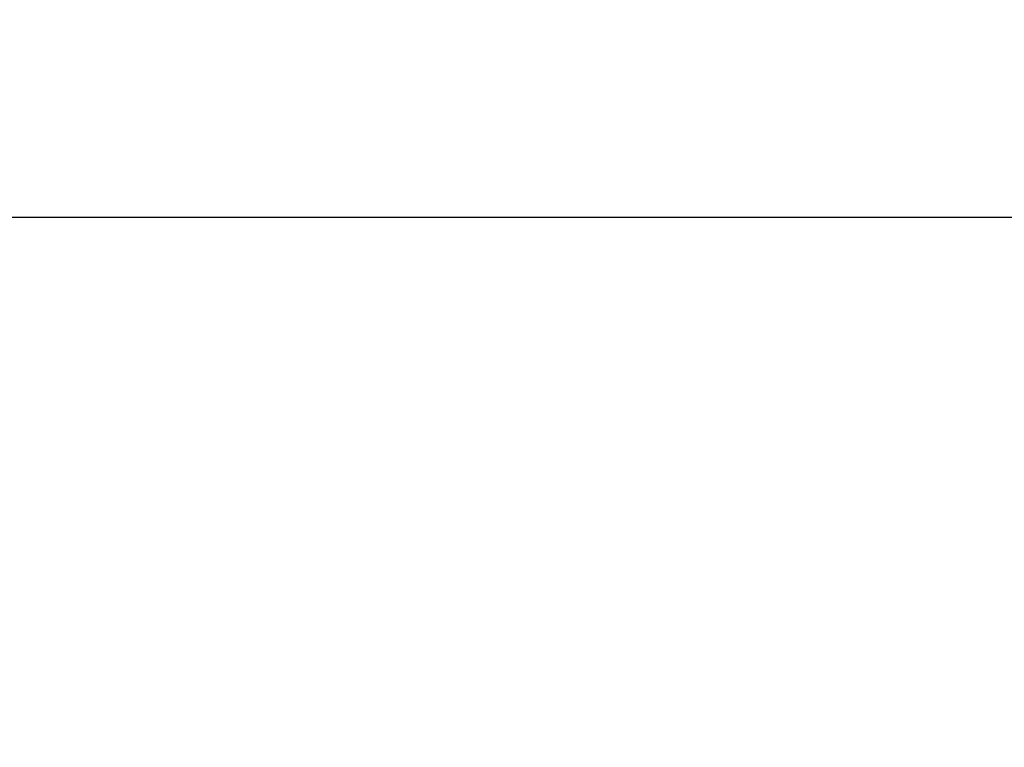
# Paper-space layout 'Sheet9' of a CAD drawing. Header units: inches. Extents: x 2.34 to 9.39, y 0.52 to 7.47.
# Tile 9 of 32: x 4.1972 to 4.2221, y 2.3755 to 2.3939. Entities that reach past the tile are written whole.
import ezdxf

# ---------------------------------------------------------------- set-up
doc = ezdxf.new("R2010")
doc.units = ezdxf.units.IN
doc.header["$MEASUREMENT"] = 0
doc.linetypes.add('PHANTOM', pattern=[0.49999999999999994, 0.25, -0.05, 0.05, -0.05, 0.05, -0.05])
doc.layers.add('FORMAT', color=7, linetype='Continuous')
doc.styles.add('SLDTEXTSTYLE0', font='TXT', dxfattribs={"width": 0.75})
doc.dimstyles.new('SLDDIMSTYLE11', dxfattribs={"dimtxt": 0.1041666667, "dimasz": 0.13, "dimexe": 0, "dimexo": 0.0625, "dimgap": 0.0260416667, "dimtad": 0, "dimtih": 1, "dimtoh": 1, "dimdec": 1, "dimlfac": 18, "dimrnd": 1e-09, "dimzin": 12, "dimdsep": 46, "dimtxsty": 'SLDTEXTSTYLE0', "dimsah": 1, "dimcen": 0.09, "dimadec": 0, "dimazin": 3, "dimtfac": 1, "dimtdec": 1, "dimtofl": 0, "dimtmove": 0, "dimatfit": 3, "dimfxl": 1, "dimfrac": 2, "dimtolj": 1, "dimtzin": 12, "dimarcsym": 0})

# ---------------------------------------------------------------- blocks, each defined once
blk = doc.blocks.new('_D_76')
at = {"layer": 'FORMAT', "color": 7}
for p, q in [((5.9691685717, 6.7509256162), (3.1807116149, 6.7509256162)), ((3.3057116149, 6.7509256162), (3.3057116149, 5.1785009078)), ((3.1517764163, 5.1573782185), (3.1200923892, 5.1573782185)), ((3.1200923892, 5.1573782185), (3.1200923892, 4.9918689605)), ((3.4596467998, 5.1573782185), (3.4913308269, 5.1573782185)), ((3.4913308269, 5.1573782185), (3.4913308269, 4.9918689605)), ((3.1200923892, 4.9918689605), (3.1517764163, 4.9918689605)), ((3.4913308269, 4.9918689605), (3.4596467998, 4.9918689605)), ((3.3057116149, 1.986126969), (3.3057116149, 4.8318573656)), ((4.0575565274, 1.986126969), (3.1807116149, 1.986126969))]:
    blk.add_line(p, q, dxfattribs=at)
for points in [[(3.3057116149, 6.7509256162), (3.2857116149, 6.6209256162), (3.3257116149, 6.6209256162)], [(3.3057116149, 1.986126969), (3.3257116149, 2.116126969), (3.2857116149, 2.116126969)]]:
    blk.add_solid(points, dxfattribs=at)
at = {"layer": 'FORMAT', "color": 7, "char_height": 0.1041666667, "attachment_point": 1, "style": 'SLDTEXTSTYLE0'}
for s, insert in [('2178', (3.1517764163, 5.1261468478)), ('85.8', (3.1710665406, 4.9661352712))]:
    blk.add_mtext(s, dxfattribs=dict(at, insert=insert))
blk = doc.blocks.new('_D_78')
at = {"layer": 'FORMAT', "color": 7}
for p, q in [((4.8515722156, 5.7140035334), (3.5529575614, 5.7140035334)), ((3.6779575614, 5.7140035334), (3.6779575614, 4.5406452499)), ((3.5240223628, 4.5195225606), (3.4923383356, 4.5195225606)), ((3.4923383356, 4.5195225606), (3.4923383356, 4.3540133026)), ((3.8318927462, 4.5195225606), (3.8635767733, 4.5195225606)), ((3.8635767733, 4.5195225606), (3.8635767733, 4.3540133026)), ((3.4923383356, 4.3540133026), (3.5240223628, 4.3540133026)), ((3.8635767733, 4.3540133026), (3.8318927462, 4.3540133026)), ((3.6779575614, 1.986126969), (3.6779575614, 4.1940017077)), ((4.0575565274, 1.986126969), (3.5529575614, 1.986126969))]:
    blk.add_line(p, q, dxfattribs=at)
for points in [[(3.6779575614, 5.7140035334), (3.6579575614, 5.5840035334), (3.6979575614, 5.5840035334)], [(3.6779575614, 1.986126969), (3.6979575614, 2.116126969), (3.6579575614, 2.116126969)]]:
    blk.add_solid(points, dxfattribs=at)
at = {"layer": 'FORMAT', "color": 7, "char_height": 0.1041666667, "attachment_point": 1, "style": 'SLDTEXTSTYLE0'}
for s, insert in [('1704', (3.5240223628, 4.4882911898)), ('67.1', (3.543312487, 4.3282796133))]:
    blk.add_mtext(s, dxfattribs=dict(at, insert=insert))

psp = doc.layouts.new('Sheet9')

# ---------------------------------------------------------------- linework, layer by layer
at = {"color": 7, "linetype": 'Continuous', "lineweight": 25}
psp.add_line((4.1839454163, 2.3889047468), (4.4061676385, 2.3889047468), dxfattribs=at)
at = {"color": 7, "linetype": 'PHANTOM', "lineweight": 18}
psp.add_line((4.1839454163, 2.3889047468), (4.4061676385, 2.3889047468), dxfattribs=at)
psp.add_line((4.1839454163, 2.3889047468), (4.4061676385, 2.3889047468), dxfattribs=at)
psp.add_line((4.1839454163, 2.3889047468), (4.4061676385, 2.3889047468), dxfattribs=at)

# ---------------------------------------------------------------- dimensions: what is measured, and where the dimension line sits
at = {"layer": 'FORMAT', "color": 7}
for base, p1, picture, middle in [((3.3057116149, 1.986126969), (6.0191685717, 6.7509256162), '_D_76', (3.3057116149, 5.0051791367)), ((3.6779575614, 1.986126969), (4.9015722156, 5.7140035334), '_D_78', (3.6779575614, 4.3673234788))]:
    dim = psp.add_linear_dim(base=base, p1=p1, p2=(4.1075565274, 1.986126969), angle=90, dimstyle='SLDDIMSTYLE11', dxfattribs=at)
    dim.commit()
    dim.dimension.update_dxf_attribs({"geometry": picture, "text_midpoint": middle, "dimtype": 160})

doc.saveas('drawing.dxf')
